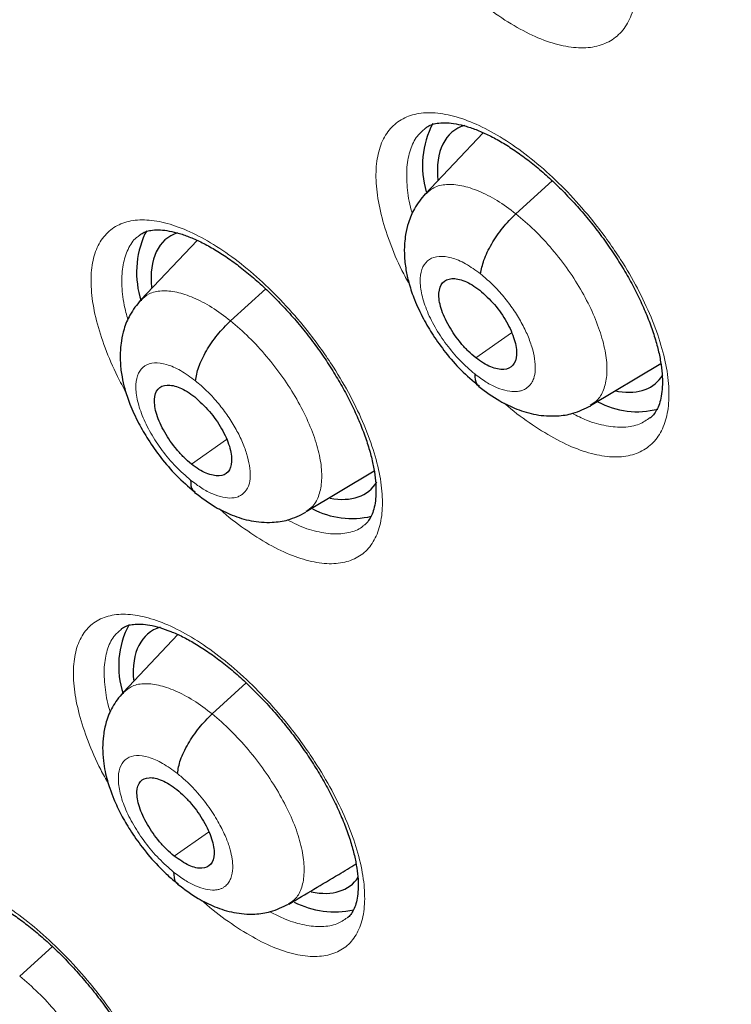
# Model space of a CAD drawing. Header units: millimetres. Extents: x 8 to 2230, y 12 to 2204.
# Tile 114 of 162: x 2044.98 to 2051.57, y 843.9 to 853.03. Entities that reach past the tile are written whole.
import ezdxf

# ---------------------------------------------------------------- set-up
doc = ezdxf.new("R2010")
doc.units = ezdxf.units.MM

msp = doc.modelspace()

# ---------------------------------------------------------------- linework, layer by layer
at = {"color": 7, "linetype": 'Continuous', "lineweight": 30}
for p, q in [((2049.2704, 851.9774), (2048.7333, 851.4102)), ((2046.1537, 851.0686), (2046.1351, 851.0407)), ((2046.6203, 850.9802), (2046.0982, 850.4286)), ((2050.2632, 849.4497), (2050.915, 849.8391)), ((2047.6296, 848.4675), (2048.2594, 848.8439)), ((2046.441, 847.3274), (2045.9333, 846.791)), ((2044.9755, 844.1629), (2045.2784, 844.4373))]:
    msp.add_line(p, q, dxfattribs=at)
at = {"color": 252, "linetype": 'Continuous', "lineweight": 0}
for p, q in [((2049.572, 851.2271), (2049.9087, 851.5321)), ((2046.928, 850.2352), (2047.2543, 850.5308)), ((2049.2006, 849.8928), (2049.5307, 850.1228)), ((2046.5659, 848.9084), (2046.8904, 849.1345)), ((2046.7578, 846.5932), (2047.0741, 846.8798)), ((2046.4069, 845.2755), (2046.7257, 845.4976))]:
    msp.add_line(p, q, dxfattribs=at)
at = {"color": 7, "linetype": 'Continuous', "lineweight": 30}
for centre, radius, start, end in [((2049.5444, 851.6718), 0.8383, 152.01281, 196.7649), ((2046.9218, 850.6849), 0.8634, 155.6682, 197.93637), ((2050.6946, 850.1546), 0.7616, 241.59923, 284.66102), ((2048.0526, 849.1897), 0.7864, 242.30597, 283.41574), ((2046.7036, 847.0383), 0.8112, 151.76534, 198.68582), ((2047.8919, 845.5715), 0.8126, 242.59936, 282.52979)]:
    msp.add_arc(centre, radius, start, end, dxfattribs=at)
for centre, major_axis, ratio, start_param, end_param in [((2049.9224, 850.8183), (-0.9359, 1.17), 0.455938, 6.098985, 6.889635), ((2047.2712, 849.8256), (-0.9382, 1.169), 0.455548, 6.111838, 6.887897), ((2049.9224, 850.8183), (-0.9359, 1.17), 0.455938, 2.679994, 3.305287), ((2049.9224, 850.8183), (-0.9359, 1.17), 0.455938, 2.651765, 2.679994), ((2047.2712, 849.8256), (-0.9382, 1.169), 0.455548, 2.653738, 3.306183), ((2047.1068, 846.173), (-0.9382, 1.1667), 0.456638, 6.105637, 6.871474), ((2047.1068, 846.173), (-0.9382, 1.1667), 0.456638, 2.643388, 3.285943)]:
    msp.add_ellipse(centre, major_axis=major_axis, ratio=ratio, start_param=start_param, end_param=end_param, dxfattribs=at)
for points, knots in [([(2024.7677, 879.8104), (2024.7505, 879.7953), (2024.6254, 879.6846), (2024.4036, 879.465), (2024.1031, 879.1508), (2023.8156, 878.8214), (2023.5398, 878.4787), (2023.2763, 878.1221), (2023.0249, 877.7521), (2022.7859, 877.3686), (2022.5593, 876.9718), (2022.3452, 876.5618), (2022.1439, 876.1388), (2021.9552, 875.7028), (2021.7795, 875.2542), (2021.6167, 874.7931), (2021.467, 874.3196), (2021.3304, 873.834), (2021.207, 873.3364), (2021.0969, 872.8272), (2021.0001, 872.3064), (2020.9166, 871.7745), (2020.8465, 871.2315), (2020.7899, 870.6778), (2020.7467, 870.1135), (2020.7169, 869.5389), (2020.7006, 868.9543), (2020.6978, 868.3599), (2020.7083, 867.7559), (2020.7323, 867.1426), (2020.7696, 866.5203), (2020.8203, 865.8892), (2020.8844, 865.2495), (2020.9617, 864.6015), (2021.0522, 863.9455), (2021.156, 863.2817), (2021.2728, 862.6104), (2021.4028, 861.9318), (2021.5457, 861.2462), (2021.7016, 860.5539), (2021.8704, 859.855), (2022.0519, 859.15), (2022.2462, 858.439), (2022.4531, 857.7224), (2022.6726, 857.0003), (2022.9045, 856.2732), (2023.1488, 855.5411), (2023.4053, 854.8046), (2023.674, 854.0637), (2023.9547, 853.3188), (2024.2473, 852.5702), (2024.5518, 851.8182), (2024.8679, 851.063), (2025.1956, 850.3049), (2025.5347, 849.5443), (2025.8851, 848.7814), (2026.2467, 848.0165), (2026.6192, 847.2499), (2027.0027, 846.482), (2027.3968, 845.7129), (2027.8016, 844.943), (2028.2167, 844.1725), (2028.642, 843.4019), (2029.0774, 842.6313), (2029.5228, 841.8611), (2029.9778, 841.0916), (2030.4424, 840.323), (2030.9164, 839.5557), (2031.3995, 838.7899), (2031.8917, 838.026), (2032.3926, 837.2642), (2032.9022, 836.5049), (2033.4202, 835.7483), (2033.9464, 834.9947), (2034.4805, 834.2444), (2035.0225, 833.4978), (2035.5721, 832.755), (2036.1291, 832.0164), (2036.6932, 831.2823), (2037.2642, 830.5529), (2037.842, 829.8285), (2038.4262, 829.1095), (2039.0168, 828.3961), (2039.6133, 827.6885), (2040.2157, 826.987), (2040.8237, 826.292), (2041.437, 825.6037), (2042.0554, 824.9223), (2042.6787, 824.2481), (2043.3066, 823.5814), (2043.9388, 822.9224), (2044.5753, 822.2714), (2045.2156, 821.6287), (2045.8595, 820.9945), (2046.5069, 820.3689), (2047.1575, 819.7526), (2047.771, 819.1814), (2048.1687, 818.8203), (2048.3476, 818.6579)], [0, 0, 0, 0, 0.001643, 0.011986, 0.022334, 0.032687, 0.04305, 0.053422, 0.063807, 0.074206, 0.084618, 0.095046, 0.105489, 0.115947, 0.126419, 0.136905, 0.147404, 0.157915, 0.168438, 0.17897, 0.18951, 0.200059, 0.210613, 0.221173, 0.231738, 0.242306, 0.252878, 0.263451, 0.274026, 0.284602, 0.295178, 0.305755, 0.316331, 0.326907, 0.337481, 0.348055, 0.358628, 0.3692, 0.37977, 0.390339, 0.400907, 0.411473, 0.422038, 0.432601, 0.443163, 0.453724, 0.464283, 0.474841, 0.485397, 0.495953, 0.506507, 0.51706, 0.527611, 0.538162, 0.548711, 0.55926, 0.569808, 0.580354, 0.5909, 0.601445, 0.611989, 0.622533, 0.633076, 0.643618, 0.654159, 0.6647, 0.675241, 0.685781, 0.69632, 0.706859, 0.717398, 0.727936, 0.738474, 0.749012, 0.75955, 0.770087, 0.780624, 0.791161, 0.801698, 0.812235, 0.822772, 0.833308, 0.843845, 0.854382, 0.864919, 0.875456, 0.885993, 0.896531, 0.907068, 0.917606, 0.928145, 0.938683, 0.949222, 0.959761, 0.970301, 0.980841, 0.991382, 1, 1, 1, 1]), ([(2048.2071, 876.2271), (2048.3197, 876.1618), (2048.6459, 875.9725), (2049.1878, 875.6491), (2049.8334, 875.2529), (2050.481, 874.8436), (2051.1303, 874.4216), (2051.7811, 873.9871), (2052.4332, 873.5403), (2053.0861, 873.0812), (2053.7397, 872.6101), (2054.3938, 872.1273), (2055.0479, 871.6328), (2055.7019, 871.1269), (2056.3555, 870.6098), (2057.0084, 870.0816), (2057.6604, 869.5427), (2058.3111, 868.9932), (2058.9603, 868.4333), (2059.6078, 867.8633), (2060.2533, 867.2834), (2060.8964, 866.6938), (2061.537, 866.0948), (2062.1748, 865.4867), (2062.8095, 864.8696), (2063.4409, 864.2438), (2064.0687, 863.6095), (2064.6926, 862.9671), (2065.3124, 862.3168), (2065.9279, 861.6588), (2066.5387, 860.9935), (2067.1447, 860.321), (2067.7456, 859.6417), (2068.3411, 858.9558), (2068.931, 858.2637), (2069.5151, 857.5655), (2070.0931, 856.8616), (2070.6647, 856.1523), (2071.2299, 855.4378), (2071.7883, 854.7185), (2072.3396, 853.9946), (2072.8838, 853.2665), (2073.4204, 852.5344), (2073.9495, 851.7986), (2074.4706, 851.0594), (2074.9837, 850.3172), (2075.4884, 849.5722), (2075.9847, 848.8247), (2076.4722, 848.0751), (2076.9508, 847.3236), (2077.4204, 846.5706), (2077.8806, 845.8164), (2078.3314, 845.0612), (2078.7725, 844.3054), (2079.2038, 843.5493), (2079.6251, 842.7932), (2080.0362, 842.0374), (2080.437, 841.2822), (2080.8272, 840.528), (2081.2068, 839.7749), (2081.5756, 839.0235), (2081.9335, 838.2739), (2082.2802, 837.5264), (2082.6157, 836.7815), (2082.9398, 836.0393), (2083.2524, 835.3002), (2083.5534, 834.5645), (2083.8426, 833.8325), (2084.12, 833.1045), (2084.3854, 832.3808), (2084.6388, 831.6617), (2084.8799, 830.9474), (2085.1089, 830.2384), (2085.3255, 829.5349), (2085.5296, 828.8371), (2085.7213, 828.1455), (2085.9004, 827.4601), (2086.0669, 826.7815), (2086.2206, 826.1097), (2086.3617, 825.4452), (2086.4899, 824.7881), (2086.6054, 824.1387), (2086.7079, 823.4974), (2086.7976, 822.8644), (2086.8744, 822.2399), (2086.9383, 821.6242), (2086.9892, 821.0176), (2087.0272, 820.4202), (2087.0523, 819.8324), (2087.0645, 819.2544), (2087.0637, 818.6863), (2087.0501, 818.1285), (2087.0236, 817.5811), (2086.9843, 817.0444), (2086.9322, 816.5185), (2086.8673, 816.0036), (2086.7897, 815.5), (2086.6995, 815.0078), (2086.5966, 814.5272), (2086.4812, 814.0583), (2086.3532, 813.6013), (2086.2127, 813.1563), (2086.0598, 812.7235), (2085.8946, 812.3029), (2085.7169, 811.8949), (2085.5269, 811.4993), (2085.3247, 811.1165), (2085.1102, 810.7465), (2084.8835, 810.3894), (2084.6446, 810.0454), (2084.3936, 809.7146), (2084.1305, 809.3973), (2083.8556, 809.0931), (2083.5676, 808.804), (2083.3612, 808.6078), (2083.2475, 808.5121), (2083.2375, 808.5037)], [0, 0, 0, 0, 0.004666, 0.013525, 0.022386, 0.031248, 0.040111, 0.048976, 0.057841, 0.066707, 0.075574, 0.084443, 0.093312, 0.102182, 0.111052, 0.119924, 0.128796, 0.137669, 0.146543, 0.155417, 0.164292, 0.173167, 0.182043, 0.19092, 0.199797, 0.208674, 0.217552, 0.22643, 0.235308, 0.244187, 0.253065, 0.261944, 0.270824, 0.279703, 0.288583, 0.297462, 0.306342, 0.315222, 0.324102, 0.332981, 0.341861, 0.350741, 0.35962, 0.3685, 0.377379, 0.386258, 0.395137, 0.404015, 0.412893, 0.421771, 0.430649, 0.439526, 0.448402, 0.457279, 0.466154, 0.47503, 0.483904, 0.492778, 0.501652, 0.510525, 0.519397, 0.528268, 0.537138, 0.546008, 0.554877, 0.563745, 0.572611, 0.581477, 0.590342, 0.599206, 0.608069, 0.61693, 0.62579, 0.634649, 0.643507, 0.652364, 0.661219, 0.670073, 0.678925, 0.687776, 0.696626, 0.705475, 0.714322, 0.723168, 0.732013, 0.740858, 0.749701, 0.758543, 0.767386, 0.776228, 0.78507, 0.793912, 0.802755, 0.8116, 0.820446, 0.829295, 0.838147, 0.847003, 0.855864, 0.864731, 0.873605, 0.882487, 0.891378, 0.90028, 0.909194, 0.918121, 0.927061, 0.936017, 0.944988, 0.953975, 0.962977, 0.971994, 0.981025, 0.990068, 0.99912, 1, 1, 1, 1]), ([(2037.7032, 862.5993), (2037.6535, 862.5582), (2037.5169, 862.4454), (2037.3064, 862.2453), (2037.0709, 862.0006), (2036.8481, 861.7416), (2036.6375, 861.4693), (2036.4392, 861.1836), (2036.2534, 860.8844), (2036.0804, 860.572), (2035.9201, 860.2464), (2035.773, 859.9076), (2035.6391, 859.5559), (2035.5187, 859.1915), (2035.412, 858.8147), (2035.3191, 858.4257), (2035.2402, 858.0248), (2035.1755, 857.6126), (2035.125, 857.1894), (2035.0888, 856.7557), (2035.0669, 856.3119), (2035.0593, 855.8585), (2035.066, 855.3959), (2035.0868, 854.9246), (2035.1217, 854.4449), (2035.1705, 853.9574), (2035.2333, 853.4624), (2035.3098, 852.9604), (2035.3999, 852.4516), (2035.5034, 851.9365), (2035.6202, 851.4155), (2035.7503, 850.8888), (2035.8933, 850.3569), (2036.0492, 849.8201), (2036.2177, 849.2787), (2036.3989, 848.733), (2036.5923, 848.1836), (2036.798, 847.6307), (2037.0156, 847.0746), (2037.2451, 846.5157), (2037.4863, 845.9545), (2037.7389, 845.3912), (2038.0027, 844.8263), (2038.2776, 844.26), (2038.5634, 843.6929), (2038.8597, 843.1252), (2039.1665, 842.5574), (2039.4834, 841.9898), (2039.8103, 841.4228), (2040.1469, 840.8568), (2040.493, 840.2921), (2040.8483, 839.7293), (2041.2126, 839.1685), (2041.5855, 838.6104), (2041.9669, 838.0551), (2042.3565, 837.5031), (2042.7539, 836.9548), (2043.159, 836.4106), (2043.5714, 835.8708), (2043.9908, 835.3358), (2044.417, 834.806), (2044.8496, 834.2818), (2045.2883, 833.7635), (2045.7329, 833.2515), (2046.183, 832.7461), (2046.6383, 832.2478), (2047.0985, 831.7567), (2047.5633, 831.2734), (2048.0324, 830.7982), (2048.5054, 830.3313), (2048.9821, 829.8732), (2049.462, 829.4238), (2049.9451, 828.9849), (2050.2748, 828.69), (2050.444, 828.5444), (2050.4506, 828.5388)], [0, 0, 0, 0, 0.007463, 0.020506, 0.03356, 0.046643, 0.05977, 0.072957, 0.086215, 0.099556, 0.112985, 0.126509, 0.140128, 0.153841, 0.167644, 0.181532, 0.195495, 0.209524, 0.223611, 0.237745, 0.251917, 0.266118, 0.28034, 0.294576, 0.30882, 0.323068, 0.337314, 0.351556, 0.365791, 0.380017, 0.394234, 0.408441, 0.422636, 0.436821, 0.450994, 0.465157, 0.479309, 0.49345, 0.507582, 0.521704, 0.535816, 0.549921, 0.564017, 0.578106, 0.592188, 0.606263, 0.620332, 0.634395, 0.648454, 0.662507, 0.676557, 0.690603, 0.704645, 0.718684, 0.732721, 0.746755, 0.760788, 0.774819, 0.78885, 0.802879, 0.816909, 0.830938, 0.844968, 0.858999, 0.873031, 0.887064, 0.901099, 0.915136, 0.929176, 0.94322, 0.957266, 0.971317, 0.985371, 0.999431, 1, 1, 1, 1]), ([(2048.7312, 852.0184), (2048.739, 852.025), (2048.7586, 852.0412), (2048.7986, 852.0571), (2048.8572, 852.0698), (2048.9295, 852.0722), (2049.0156, 852.0625), (2049.1111, 852.0399), (2049.2152, 852.0039), (2049.3263, 851.9542), (2049.4424, 851.891), (2049.5616, 851.815), (2049.6831, 851.7267), (2049.8061, 851.6266), (2049.9298, 851.5149), (2050.0524, 851.3929), (2050.1719, 851.2623), (2050.2863, 851.125), (2050.394, 850.9829), (2050.4935, 850.838), (2050.5844, 850.6911), (2050.6665, 850.5432), (2050.739, 850.3956), (2050.8008, 850.2505), (2050.851, 850.1105), (2050.8891, 849.9778), (2050.9148, 849.8548), (2050.9285, 849.7434), (2050.9311, 849.6435), (2050.9237, 849.5556), (2050.9074, 849.4807), (2050.884, 849.4192), (2050.8538, 849.3721), (2050.8326, 849.3458), (2050.8179, 849.3369), (2050.8171, 849.3364)], [0, 0, 0, 0, 0.022, 0.054732, 0.085194, 0.117674, 0.14904, 0.18013, 0.211211, 0.242334, 0.273434, 0.304356, 0.335051, 0.366335, 0.398029, 0.430014, 0.46215, 0.494262, 0.526213, 0.557841, 0.589306, 0.621035, 0.652933, 0.684843, 0.71658, 0.747996, 0.778974, 0.809349, 0.839358, 0.869761, 0.900433, 0.931572, 0.963711, 0.998076, 1, 1, 1, 1]), ([(2048.7313, 851.4119), (2048.6956, 851.368), (2048.6311, 851.2887), (2048.5774, 851.1559), (2048.5511, 851.0464), (2048.5382, 850.9384), (2048.5379, 850.8217), (2048.5537, 850.6974), (2048.5844, 850.5671), (2048.6343, 850.4212), (2048.709, 850.2612), (2048.8071, 850.0959), (2048.9231, 849.9349), (2049.0659, 849.7695), (2049.1733, 849.6781), (2049.2293, 849.6304)], [0, 0, 0, 0, 0.091074, 0.164612, 0.221011, 0.260924, 0.323878, 0.39384, 0.454075, 0.530914, 0.624007, 0.704473, 0.793967, 0.892368, 1, 1, 1, 1]), ([(2049.2457, 850.6692), (2049.2529, 850.7108), (2049.2674, 850.7944), (2049.3443, 850.9475), (2049.4467, 851.1008), (2049.5303, 851.1851), (2049.572, 851.2271)], [0, 0, 0, 0, 0.249155, 0.499815, 0.750598, 1, 1, 1, 1]), ([(2046.086, 851.0284), (2046.0932, 851.0345), (2046.1116, 851.05), (2046.1492, 851.065), (2046.2055, 851.0772), (2046.2756, 851.0794), (2046.3596, 851.0696), (2046.4534, 851.047), (2046.5559, 851.0111), (2046.6656, 850.9615), (2046.7806, 850.8984), (2046.8989, 850.8224), (2047.0197, 850.7342), (2047.142, 850.6342), (2047.2653, 850.5226), (2047.3876, 850.4008), (2047.507, 850.2703), (2047.6216, 850.133), (2047.7297, 849.9909), (2047.8297, 849.846), (2047.9213, 849.6992), (2048.0042, 849.5514), (2048.0777, 849.4038), (2048.1406, 849.2588), (2048.192, 849.1186), (2048.2314, 848.9858), (2048.2586, 848.8627), (2048.2737, 848.7511), (2048.2777, 848.6512), (2048.2717, 848.5634), (2048.2568, 848.4887), (2048.2348, 848.4278), (2048.2065, 848.3812), (2048.1854, 848.3547), (2048.1704, 848.3454), (2048.1683, 848.3441)], [0, 0, 0, 0, 0.021608, 0.054333, 0.084661, 0.117008, 0.148204, 0.179141, 0.210085, 0.241101, 0.272126, 0.302997, 0.333628, 0.364832, 0.396453, 0.428374, 0.460454, 0.49252, 0.524433, 0.556037, 0.587446, 0.619111, 0.65095, 0.682811, 0.714506, 0.745883, 0.776823, 0.807162, 0.837084, 0.867361, 0.897868, 0.928783, 0.960607, 0.994541, 1, 1, 1, 1]), ([(2049.2006, 849.8928), (2049.1771, 849.9127), (2049.1302, 849.9523), (2049.042, 850.0496), (2048.9465, 850.1863), (2048.8708, 850.3539), (2048.8507, 850.4978), (2048.8849, 850.5987), (2048.9725, 850.6368), (2049.0748, 850.6166), (2049.166, 850.5715), (2049.2132, 850.5365), (2049.2368, 850.5189)], [0, 0, 0, 0, 0.062836, 0.125536, 0.250825, 0.375524, 0.500002, 0.624478, 0.749175, 0.874464, 0.937164, 1, 1, 1, 1]), ([(2049.2368, 850.5189), (2049.2836, 850.4768), (2049.3772, 850.3926), (2049.4924, 850.2251), (2049.5661, 850.0586), (2049.5877, 849.9132), (2049.5527, 849.8128), (2049.4654, 849.7741), (2049.3625, 849.7956), (2049.2713, 849.8408), (2049.2242, 849.8755), (2049.2006, 849.8928)], [0, 0, 0, 0, 0.125132, 0.250068, 0.375246, 0.500076, 0.62484, 0.749385, 0.874561, 0.937284, 1, 1, 1, 1]), ([(2046.0961, 850.4272), (2046.0604, 850.3832), (2045.9959, 850.3037), (2045.9427, 850.1702), (2045.9171, 850.0603), (2045.9051, 849.953), (2045.9055, 849.8396), (2045.9207, 849.7203), (2045.9495, 849.5963), (2045.9973, 849.4536), (2046.0702, 849.2942), (2046.1677, 849.1271), (2046.2845, 848.9626), (2046.4293, 848.7925), (2046.5383, 848.6986), (2046.5953, 848.6495)], [0, 0, 0, 0, 0.091569, 0.16547, 0.222096, 0.262094, 0.323812, 0.389461, 0.447155, 0.522873, 0.616197, 0.697661, 0.788828, 0.889519, 1, 1, 1, 1]), ([(2046.6043, 849.6794), (2046.6112, 849.7208), (2046.625, 849.8037), (2046.7011, 849.9563), (2046.803, 850.1092), (2046.8863, 850.1933), (2046.928, 850.2352)], [0, 0, 0, 0, 0.249574, 0.499979, 0.750421, 1, 1, 1, 1]), ([(2049.1921, 849.7429), (2049.1927, 849.7067), (2049.1936, 849.6554), (2049.2248, 849.6378), (2049.234, 849.6327)], [0, 0, 0, 0, 0.706535, 1, 1, 1, 1]), ([(2046.5659, 848.9084), (2046.5425, 848.9283), (2046.4958, 848.9681), (2046.4079, 849.0657), (2046.3124, 849.2024), (2046.2363, 849.3696), (2046.2154, 849.5129), (2046.2484, 849.6128), (2046.3346, 849.6498), (2046.4358, 849.6287), (2046.5264, 849.5831), (2046.5733, 849.5479), (2046.5967, 849.5302)], [0, 0, 0, 0, 0.062836, 0.125538, 0.250828, 0.375525, 0.500001, 0.624477, 0.749172, 0.874463, 0.937164, 1, 1, 1, 1]), ([(2049.2292, 849.6265), (2049.2932, 849.5792), (2049.4079, 849.4945), (2049.5864, 849.4112), (2049.7558, 849.3597), (2049.9418, 849.3477), (2050.1147, 849.3741), (2050.2117, 849.4219), (2050.2655, 849.4485)], [0, 0, 0, 0, 0.195864, 0.350648, 0.523642, 0.696506, 0.831462, 1, 1, 1, 1]), ([(2046.5967, 849.5302), (2046.6433, 849.4878), (2046.7363, 849.403), (2046.8521, 849.236), (2046.9266, 849.0693), (2046.9474, 848.9257), (2046.9141, 848.8259), (2046.8283, 848.788), (2046.7266, 848.8103), (2046.6362, 848.856), (2046.5893, 848.8909), (2046.5659, 848.9084)], [0, 0, 0, 0, 0.12515, 0.250256, 0.375272, 0.500211, 0.625049, 0.749467, 0.874572, 0.937285, 1, 1, 1, 1]), ([(2046.5586, 848.7595), (2046.5595, 848.7234), (2046.5607, 848.6734), (2046.5914, 848.6564), (2046.5999, 848.6517)], [0, 0, 0, 0, 0.722103, 1, 1, 1, 1]), ([(2046.5952, 848.6457), (2046.6586, 848.5982), (2046.7722, 848.5131), (2046.9491, 848.4288), (2047.116, 848.3759), (2047.3017, 848.3618), (2047.4757, 848.3868), (2047.5734, 848.4349), (2047.6278, 848.4616)], [0, 0, 0, 0, 0.195175, 0.349444, 0.521704, 0.69457, 0.83024, 1, 1, 1, 1]), ([(2045.917, 847.3789), (2045.9233, 847.3843), (2045.94, 847.3986), (2045.975, 847.4127), (2046.0293, 847.4246), (2046.0976, 847.4267), (2046.1801, 847.4172), (2046.2726, 847.3949), (2046.374, 847.3594), (2046.4829, 847.3103), (2046.5973, 847.2478), (2046.7154, 847.1724), (2046.836, 847.0848), (2046.9584, 846.9854), (2047.0819, 846.8745), (2047.2046, 846.7534), (2047.3247, 846.6236), (2047.4401, 846.4869), (2047.5492, 846.3455), (2047.6505, 846.2011), (2047.7434, 846.0549), (2047.8277, 845.9077), (2047.9027, 845.7607), (2047.9673, 845.6161), (2048.0205, 845.4763), (2048.0617, 845.3438), (2048.0906, 845.2208), (2048.1075, 845.1094), (2048.1131, 845.0097), (2048.1087, 844.9222), (2048.0954, 844.8478), (2048.0749, 844.7874), (2048.0484, 844.7414), (2048.0279, 844.715), (2048.0131, 844.7055), (2048.0103, 844.7037)], [0, 0, 0, 0, 0.019891, 0.052569, 0.082803, 0.115056, 0.146153, 0.17702, 0.207917, 0.238913, 0.269948, 0.300852, 0.331504, 0.362711, 0.394343, 0.426282, 0.458386, 0.490487, 0.522439, 0.554094, 0.585526, 0.617205, 0.649065, 0.680955, 0.712685, 0.744102, 0.775078, 0.805458, 0.835379, 0.865618, 0.89606, 0.926865, 0.958516, 0.992199, 1, 1, 1, 1]), ([(2045.9312, 846.7895), (2045.8963, 846.7465), (2045.8308, 846.6657), (2045.7761, 846.5265), (2045.7492, 846.3984), (2045.7417, 846.2763), (2045.7484, 846.1658), (2045.765, 846.0643), (2045.7859, 845.9787), (2045.8125, 845.8929), (2045.8518, 845.7888), (2045.9129, 845.6596), (2046.0009, 845.5089), (2046.1142, 845.3474), (2046.2336, 845.208), (2046.3454, 845.0969), (2046.4064, 845.0464), (2046.4379, 845.0203)], [0, 0, 0, 0, 0.08812, 0.165656, 0.232653, 0.289439, 0.350521, 0.401049, 0.44389, 0.480625, 0.533882, 0.612577, 0.68819, 0.777951, 0.881707, 0.938977, 1, 1, 1, 1]), ([(2046.4373, 846.04), (2046.4438, 846.0811), (2046.4568, 846.1632), (2046.5319, 846.3151), (2046.6332, 846.4676), (2046.7163, 846.5514), (2046.7578, 846.5932)], [0, 0, 0, 0, 0.249956, 0.500146, 0.750282, 1, 1, 1, 1]), ([(2046.4069, 845.2755), (2046.3836, 845.2954), (2046.3369, 845.3351), (2046.2487, 845.4325), (2046.1526, 845.5687), (2046.0754, 845.7351), (2046.0532, 845.8774), (2046.085, 845.9762), (2046.1701, 846.0124), (2046.2707, 845.9909), (2046.361, 845.945), (2046.4079, 845.9097), (2046.4313, 845.8921)], [0, 0, 0, 0, 0.062836, 0.125537, 0.250827, 0.375523, 0.499998, 0.624475, 0.749172, 0.874462, 0.937164, 1, 1, 1, 1]), ([(2046.4313, 845.8921), (2046.4546, 845.872), (2046.5013, 845.832), (2046.5894, 845.7349), (2046.6861, 845.5989), (2046.7627, 845.4325), (2046.7852, 845.29), (2046.7536, 845.1904), (2046.6699, 845.1525), (2046.5478, 845.1774), (2046.4539, 845.2428), (2046.4069, 845.2755)], [0, 0, 0, 0, 0.062715, 0.125428, 0.250533, 0.374951, 0.499789, 0.624728, 0.749744, 0.87485, 1, 1, 1, 1]), ([(2047.4696, 844.8304), (2047.6242, 844.9228), (2047.8332, 845.0478), (2048.0384, 845.1704), (2048.0918, 845.2023)], [0, 0, 0, 0, 0.739565, 1, 1, 1, 1]), ([(2046.4013, 845.1278), (2046.4025, 845.0919), (2046.4041, 845.0431), (2046.4344, 845.0267), (2046.4424, 845.0223)], [0, 0, 0, 0, 0.735714, 1, 1, 1, 1]), ([(2046.4379, 845.0165), (2046.5011, 844.9691), (2046.6141, 844.8842), (2046.7903, 844.7996), (2046.9557, 844.7464), (2047.1405, 844.7317), (2047.3136, 844.7565), (2047.4107, 844.8046), (2047.4646, 844.8313)], [0, 0, 0, 0, 0.1956598, 0.3503293, 0.5231425, 0.6955391, 0.8307758, 1, 1, 1, 1]), ([(2044.1322, 844.946), (2044.1377, 844.9508), (2044.1528, 844.964), (2044.1848, 844.9769), (2044.2364, 844.9884), (2044.3023, 844.9904), (2044.3827, 844.9809), (2044.4732, 844.9589), (2044.573, 844.9237), (2044.6805, 844.875), (2044.7939, 844.8128), (2044.9111, 844.7378), (2045.0311, 844.6506), (2045.1531, 844.5517), (2045.2763, 844.4413), (2045.3991, 844.3206), (2045.5194, 844.1912), (2045.6354, 844.0549), (2045.7452, 843.9138), (2045.8475, 843.7697), (2045.9415, 843.6239), (2046.0271, 843.477), (2046.1035, 843.3303), (2046.1697, 843.1859), (2046.2246, 843.0463), (2046.2677, 842.9138), (2046.2985, 842.7907), (2046.3172, 842.6792), (2046.3247, 842.5795), (2046.322, 842.492), (2046.3104, 842.4178), (2046.2917, 842.3578), (2046.2672, 842.3125), (2046.2471, 842.2859), (2046.2325, 842.2761), (2046.2288, 842.2736)], [0, 0, 0, 0, 0.018585, 0.051238, 0.081333, 0.113448, 0.14438, 0.17511, 0.205893, 0.236811, 0.267805, 0.298697, 0.329327, 0.360485, 0.392076, 0.423982, 0.456065, 0.488155, 0.520105, 0.551774, 0.58319, 0.614835, 0.646669, 0.678546, 0.710274, 0.741696, 0.772678, 0.803069, 0.832956, 0.863107, 0.893423, 0.924038, 0.955398, 0.988639, 1, 1, 1, 1])]:
    msp.add_open_spline(points, degree=3, knots=knots, dxfattribs=at)
at = {"color": 252, "linetype": 'Continuous', "lineweight": 0}
for points, knots in [([(2048.2878, 854.3482), (2048.2615, 854.3973), (2048.1869, 854.5364), (2048.094, 854.7634), (2048.0154, 855.0198), (2047.9759, 855.2573), (2047.974, 855.47), (2048.0115, 855.6507), (2048.0857, 855.7957), (2048.1961, 855.8993), (2048.3381, 855.9602), (2048.5089, 855.975), (2048.7026, 855.945), (2048.9145, 855.8692), (2049.1381, 855.7518), (2049.3673, 855.5942), (2049.5955, 855.4025), (2049.8162, 855.1808), (2049.9974, 854.9669), (2050.1405, 854.7739), (2050.2731, 854.5755), (2050.4091, 854.3387), (2050.5345, 854.0688), (2050.6252, 853.8075), (2050.6799, 853.5618), (2050.6956, 853.3394), (2050.6733, 853.1455), (2050.6122, 852.9871), (2050.5156, 852.867), (2050.3846, 852.7903), (2050.2245, 852.7575), (2050.0385, 852.7714), (2049.8329, 852.8293), (2049.6129, 852.9326), (2049.3905, 853.0695), (2049.2439, 853.189), (2049.1734, 853.2464)], [0, 0, 0, 0, 0.016662, 0.047232, 0.077801, 0.108374, 0.138947, 0.169517, 0.200088, 0.230653, 0.261218, 0.291775, 0.322333, 0.352884, 0.383435, 0.413985, 0.444535, 0.475088, 0.505641, 0.524719, 0.543797, 0.574369, 0.604941, 0.635512, 0.666084, 0.696657, 0.727229, 0.757799, 0.788368, 0.818931, 0.849493, 0.880048, 0.910603, 0.941153, 0.971704, 1, 1, 1, 1]), ([(2048.5853, 850.5729), (2048.562, 850.6159), (2048.49, 850.7485), (2048.3983, 850.9685), (2048.3178, 851.2235), (2048.2764, 851.4595), (2048.2725, 851.6707), (2048.308, 851.85), (2048.3804, 851.9936), (2048.4892, 852.096), (2048.6297, 852.1559), (2048.7992, 852.1698), (2048.992, 852.1392), (2049.2033, 852.0631), (2049.4266, 851.9455), (2049.6558, 851.788), (2049.8845, 851.5966), (2050.1058, 851.3754), (2050.288, 851.1622), (2050.432, 850.9698), (2050.5656, 850.7722), (2050.7029, 850.5364), (2050.83, 850.2679), (2050.9225, 850.0081), (2050.9791, 849.7638), (2050.9967, 849.5429), (2050.9764, 849.3505), (2050.9172, 849.1934), (2050.8223, 849.0746), (2050.6929, 848.999), (2050.5341, 848.9671), (2050.3491, 848.9816), (2050.1444, 849.0404), (2049.9246, 849.1425), (2049.6975, 849.2878), (2049.5417, 849.4015), (2049.4661, 849.4724), (2049.465, 849.4734)], [0, 0, 0, 0, 0.014654, 0.045199, 0.075744, 0.10629, 0.136835, 0.167379, 0.197922, 0.228463, 0.259003, 0.289541, 0.320078, 0.350614, 0.38115, 0.411686, 0.442222, 0.472761, 0.5033, 0.522373, 0.541446, 0.571991, 0.602537, 0.633082, 0.663627, 0.694173, 0.724718, 0.75526, 0.785803, 0.816342, 0.846882, 0.877419, 0.907955, 0.938491, 0.969027, 0.999564, 1, 1, 1, 1]), ([(2048.7332, 852.0167), (2048.7072, 851.9953), (2048.6471, 851.9457), (2048.5901, 851.824), (2048.5566, 851.6647), (2048.5625, 851.4741), (2048.5821, 851.3264), (2048.6095, 851.2399), (2048.6128, 851.2293)], [0, 0, 0, 0, 0.1548865, 0.3590622, 0.563238, 0.7674277, 0.9716176, 1, 1, 1, 1]), ([(2048.7349, 851.4082), (2048.7593, 851.4306), (2048.8116, 851.4784), (2048.9266, 851.5044), (2049.0676, 851.4934), (2049.2265, 851.4421), (2049.3968, 851.3564), (2049.5136, 851.2702), (2049.572, 851.2271)], [0, 0, 0, 0, 0.148902, 0.318738, 0.488829, 0.659276, 0.829701, 1, 1, 1, 1]), ([(2049.572, 851.2271), (2049.63, 851.1779), (2049.7461, 851.0795), (2049.9109, 850.8999), (2050.0613, 850.7061), (2050.1907, 850.5018), (2050.2936, 850.296), (2050.368, 850.0962), (2050.4114, 849.9097), (2050.4215, 849.7433), (2050.3945, 849.6067), (2050.3419, 849.506), (2050.2855, 849.4691), (2050.2607, 849.4529)], [0, 0, 0, 0, 0.09289, 0.185758, 0.278522, 0.371133, 0.463873, 0.556799, 0.649636, 0.742193, 0.834715, 0.927414, 1, 1, 1, 1]), ([(2045.9603, 849.5721), (2045.9335, 849.6212), (2045.8578, 849.7599), (2045.7624, 849.9855), (2045.6809, 850.2396), (2045.638, 850.4746), (2045.6324, 850.6846), (2045.6661, 850.8626), (2045.7365, 851.0048), (2045.8431, 851.1056), (2045.9815, 851.164), (2046.1489, 851.1765), (2046.3397, 851.1445), (2046.5491, 851.0671), (2046.7708, 850.9483), (2046.9986, 850.7897), (2047.2262, 850.5975), (2047.4468, 850.3757), (2047.6286, 850.1622), (2047.7725, 849.9697), (2047.9062, 849.772), (2048.0438, 849.5364), (2048.1716, 849.2684), (2048.2651, 849.0093), (2048.3231, 848.766), (2048.3423, 848.5462), (2048.3238, 848.3552), (2048.2665, 848.1995), (2048.1737, 848.0821), (2048.0464, 848.0081), (2047.8898, 847.9777), (2047.7069, 847.9936), (2047.504, 848.0537), (2047.286, 848.1571), (2047.0603, 848.3034), (2046.9043, 848.4188), (2046.8277, 848.4911), (2046.8255, 848.4932)], [0, 0, 0, 0, 0.016711, 0.047177, 0.077643, 0.108106, 0.138569, 0.169028, 0.199488, 0.229946, 0.260404, 0.290862, 0.32132, 0.351781, 0.382241, 0.412704, 0.443168, 0.473634, 0.504101, 0.523133, 0.542166, 0.57263, 0.603094, 0.633558, 0.664023, 0.694484, 0.724946, 0.755405, 0.785864, 0.816322, 0.84678, 0.877238, 0.907697, 0.938158, 0.96862, 0.999084, 1, 1, 1, 1]), ([(2046.0874, 851.0259), (2046.0774, 851.0198), (2046.0302, 850.991), (2045.976, 850.9008), (2045.9275, 850.7593), (2045.9175, 850.583), (2045.9329, 850.4106), (2045.966, 850.2911), (2045.9786, 850.2455)], [0, 0, 0, 0, 0.0550696, 0.2598421, 0.4646147, 0.6693799, 0.8741452, 1, 1, 1, 1]), ([(2049.1921, 849.7429), (2049.1458, 849.7829), (2049.0532, 849.8628), (2048.926, 850.0144), (2048.8188, 850.1769), (2048.7387, 850.342), (2048.6915, 850.4976), (2048.6801, 850.6334), (2048.7055, 850.7401), (2048.7658, 850.8104), (2048.857, 850.8396), (2048.9729, 850.825), (2049.1057, 850.7706), (2049.199, 850.703), (2049.2457, 850.6692)], [0, 0, 0, 0, 0.083333, 0.166663, 0.249999, 0.333333, 0.416667, 0.499996, 0.583328, 0.666661, 0.749995, 0.833329, 0.916663, 1, 1, 1, 1]), ([(2049.2457, 850.6692), (2049.2805, 850.6399), (2049.3501, 850.5816), (2049.4489, 850.4739), (2049.5386, 850.3578), (2049.6163, 850.2357), (2049.6785, 850.1125), (2049.7227, 849.993), (2049.7483, 849.8812), (2049.755, 849.7808), (2049.7429, 849.7088), (2049.7248, 849.6707), (2049.7136, 849.654), (2049.7075, 849.6459), (2049.7026, 849.6404), (2049.6961, 849.6332), (2049.6838, 849.6204), (2049.6605, 849.6031), (2049.6307, 849.5896), (2049.6019, 849.5824), (2049.5593, 849.5772), (2049.4943, 849.5821), (2049.3993, 849.6123), (2049.2972, 849.6639), (2049.2271, 849.7166), (2049.1921, 849.7429)], [0, 0, 0, 0, 0.062595, 0.124977, 0.187335, 0.249628, 0.311862, 0.374265, 0.436879, 0.49953, 0.562173, 0.597216, 0.606393, 0.615567, 0.624736, 0.626485, 0.642139, 0.673407, 0.70653, 0.730892, 0.749877, 0.812377, 0.874896, 0.93737, 1, 1, 1, 1]), ([(2046.1, 850.4261), (2046.1234, 850.4476), (2046.1743, 850.4942), (2046.2875, 850.5184), (2046.4269, 850.5067), (2046.5844, 850.4542), (2046.7536, 850.3669), (2046.8698, 850.2791), (2046.928, 850.2352)], [0, 0, 0, 0, 0.145873, 0.316628, 0.487403, 0.658241, 0.829007, 1, 1, 1, 1]), ([(2046.928, 850.2352), (2046.9857, 850.1858), (2047.1012, 850.0869), (2047.2656, 849.9067), (2047.4161, 849.7124), (2047.5466, 849.5081), (2047.6511, 849.3024), (2047.7268, 849.1029), (2047.7696, 848.9178), (2047.7782, 848.7541), (2047.7526, 848.6187), (2047.7035, 848.5198), (2047.6493, 848.4857), (2047.6265, 848.4714)], [0, 0, 0, 0, 0.093341, 0.186732, 0.280117, 0.37338, 0.466644, 0.559908, 0.653093, 0.746346, 0.839593, 0.932581, 1, 1, 1, 1]), ([(2046.5586, 848.7595), (2046.5126, 848.7996), (2046.4204, 848.8799), (2046.2936, 849.0318), (2046.1863, 849.1943), (2046.1059, 849.3591), (2046.058, 849.5142), (2046.0457, 849.6492), (2046.0699, 849.7551), (2046.129, 849.8243), (2046.2189, 849.8524), (2046.3336, 849.8368), (2046.4652, 849.7815), (2046.5579, 849.7134), (2046.6043, 849.6794)], [0, 0, 0, 0, 0.0833358, 0.1666699, 0.2500028, 0.3333353, 0.4166649, 0.5000005, 0.5833329, 0.6666649, 0.7499974, 0.8333302, 0.9166642, 1, 1, 1, 1]), ([(2046.6043, 849.6794), (2046.639, 849.6501), (2046.7082, 849.5914), (2046.8066, 849.4835), (2046.8963, 849.3672), (2046.974, 849.2452), (2047.0364, 849.1222), (2047.081, 849.003), (2047.1072, 848.8917), (2047.1146, 848.7918), (2047.1032, 848.7204), (2047.0856, 848.6827), (2047.0747, 848.6662), (2047.0687, 848.6582), (2047.0638, 848.6528), (2047.0574, 848.6456), (2047.0453, 848.633), (2047.0224, 848.6161), (2046.993, 848.6029), (2046.9647, 848.5961), (2046.9227, 848.5914), (2046.8585, 848.5968), (2046.7645, 848.6278), (2046.6631, 848.68), (2046.5935, 848.733), (2046.5586, 848.7595)], [0, 0, 0, 0, 0.062595, 0.124976, 0.187335, 0.249628, 0.311862, 0.374265, 0.43688, 0.499533, 0.562175, 0.597218, 0.606395, 0.615568, 0.624738, 0.626629, 0.642467, 0.673552, 0.706701, 0.731104, 0.749877, 0.812378, 0.874896, 0.937371, 1, 1, 1, 1]), ([(2050.0937, 849.3773), (2050.1383, 849.3552), (2050.2487, 849.3003), (2050.4114, 849.257), (2050.5765, 849.2437), (2050.7151, 849.2687), (2050.7839, 849.3159), (2050.8162, 849.3381)], [0, 0, 0, 0, 0.1487037, 0.3680233, 0.587343, 0.8066829, 1, 1, 1, 1]), ([(2047.4578, 848.3909), (2047.4863, 848.3756), (2047.5806, 848.325), (2047.7293, 848.2787), (2047.898, 848.2532), (2048.0416, 848.2737), (2048.1318, 848.3061), (2048.1644, 848.3416), (2048.1673, 848.3447)], [0, 0, 0, 0, 0.095676, 0.316373, 0.537045, 0.757716, 0.978359, 1, 1, 1, 1]), ([(2045.7966, 845.9464), (2045.7725, 845.9899), (2045.6992, 846.1225), (2045.6047, 846.3416), (2045.521, 846.5943), (2045.4759, 846.8278), (2045.468, 847.0364), (2045.4994, 847.2129), (2045.5675, 847.3538), (2045.672, 847.4535), (2045.8085, 847.5109), (2045.9743, 847.5225), (2046.1637, 847.4898), (2046.3722, 847.412), (2046.5932, 847.293), (2046.8209, 847.1345), (2047.0485, 846.9426), (2047.2697, 846.7213), (2047.4523, 846.5084), (2047.5971, 846.3165), (2047.7317, 846.1196), (2047.8707, 845.8851), (2048.0004, 845.6184), (2048.0959, 845.3607), (2048.1561, 845.1189), (2048.1776, 844.9006), (2048.1614, 844.7109), (2048.1064, 844.5566), (2048.0157, 844.4405), (2047.8905, 844.3675), (2047.7356, 844.338), (2047.5541, 844.3546), (2047.3524, 844.4152), (2047.1351, 844.519), (2046.9098, 844.665), (2046.7496, 844.7842), (2046.6689, 844.8605), (2046.6625, 844.8665)], [0, 0, 0, 0, 0.014864, 0.045329, 0.075793, 0.106256, 0.136719, 0.167182, 0.197644, 0.228109, 0.258574, 0.289042, 0.319509, 0.34998, 0.380451, 0.410923, 0.441396, 0.471867, 0.502339, 0.521373, 0.540407, 0.57087, 0.601334, 0.631798, 0.662261, 0.692724, 0.723186, 0.753649, 0.784112, 0.814578, 0.845043, 0.875512, 0.905981, 0.936453, 0.966924, 0.997396, 1, 1, 1, 1]), ([(2045.9189, 847.3772), (2045.8937, 847.3563), (2045.8357, 847.308), (2045.7824, 847.1885), (2045.753, 847.032), (2045.763, 846.844), (2045.7845, 846.7004), (2045.8123, 846.6171), (2045.815, 846.6089)], [0, 0, 0, 0, 0.157407, 0.362487, 0.567567, 0.772647, 0.977727, 1, 1, 1, 1]), ([(2045.9352, 846.7884), (2045.958, 846.8094), (2046.0079, 846.8551), (2046.1197, 846.8783), (2046.258, 846.8658), (2046.4148, 846.8127), (2046.5835, 846.725), (2046.6996, 846.6372), (2046.7578, 846.5932)], [0, 0, 0, 0, 0.144964, 0.315901, 0.486859, 0.657878, 0.828825, 1, 1, 1, 1]), ([(2046.7578, 846.5932), (2046.8154, 846.5438), (2046.9306, 846.4448), (2047.0946, 846.2641), (2047.2446, 846.07), (2047.3756, 845.8669), (2047.4828, 845.6627), (2047.5602, 845.4648), (2047.6043, 845.2814), (2047.6159, 845.1181), (2047.5935, 844.9823), (2047.5447, 844.8837), (2047.4905, 844.8489), (2047.467, 844.8339)], [0, 0, 0, 0, 0.0929308, 0.1858595, 0.2789781, 0.3720462, 0.464797, 0.5573407, 0.6501377, 0.7431936, 0.8362548, 0.9292482, 1, 1, 1, 1]), ([(2046.4013, 845.1278), (2046.3552, 845.1679), (2046.263, 845.2481), (2046.1356, 845.3997), (2046.0275, 845.5615), (2045.9462, 845.7255), (2045.897, 845.8797), (2045.8835, 846.0137), (2045.9065, 846.1185), (2045.9644, 846.1868), (2046.0534, 846.2142), (2046.1672, 846.1979), (2046.2983, 846.1422), (2046.391, 846.0741), (2046.4373, 846.04)], [0, 0, 0, 0, 0.083336, 0.16667, 0.250003, 0.333335, 0.416667, 0.499999, 0.583335, 0.666665, 0.749997, 0.83333, 0.916664, 1, 1, 1, 1]), ([(2046.4373, 846.04), (2046.4641, 846.0177), (2046.5162, 845.9743), (2046.6123, 845.8767), (2046.7157, 845.7507), (2046.8121, 845.6024), (2046.8786, 845.4708), (2046.9196, 845.3612), (2046.9383, 845.2855), (2046.9458, 845.2364), (2046.9486, 845.2064), (2046.9495, 845.181), (2046.9492, 845.1621), (2046.9478, 845.1404), (2046.9436, 845.1088), (2046.9325, 845.0699), (2046.9127, 845.031), (2046.8899, 845.0042), (2046.8649, 844.9854), (2046.8416, 844.9732), (2046.8137, 844.9644), (2046.768, 844.9583), (2046.6997, 844.9647), (2046.6057, 844.9965), (2046.5049, 845.0491), (2046.4358, 845.1016), (2046.4013, 845.1278)], [0, 0, 0, 0, 0.0482233, 0.0940494, 0.1788278, 0.2547327, 0.3216957, 0.3797373, 0.4287829, 0.4499546, 0.4688966, 0.4856122, 0.5000982, 0.5077722, 0.531951, 0.5713349, 0.606026, 0.6473932, 0.6705684, 0.6953884, 0.7218585, 0.75, 0.8130579, 0.875731, 0.9379802, 1, 1, 1, 1]), ([(2044.0307, 843.5132), (2044.0047, 843.5596), (2043.929, 843.695), (2043.8317, 843.9162), (2043.7462, 844.1676), (2043.6991, 844.3997), (2043.6889, 844.6067), (2043.7179, 844.7816), (2043.7836, 844.9209), (2043.8856, 845.019), (2044.0197, 845.0749), (2044.1834, 845.085), (2044.3708, 845.0511), (2044.5776, 844.9721), (2044.7972, 844.8522), (2045.0238, 844.693), (2045.2508, 844.5006), (2045.4717, 844.2792), (2045.6544, 844.0664), (2045.7996, 843.8748), (2045.9347, 843.6783), (2046.0746, 843.4444), (2046.2056, 843.1787), (2046.3028, 842.9223), (2046.3649, 842.6818), (2046.3886, 842.465), (2046.3748, 842.2769), (2046.3223, 842.1242), (2046.2341, 842.0097), (2046.1112, 841.9383), (2045.9585, 841.9103), (2045.7792, 841.9282), (2045.5792, 841.99), (2045.3635, 842.0949), (2045.1392, 842.2415), (2044.976, 842.3644), (2044.8918, 842.4445), (2044.8818, 842.454)], [0, 0, 0, 0, 0.015889, 0.046266, 0.076644, 0.107022, 0.1374, 0.167783, 0.198166, 0.228556, 0.258946, 0.289343, 0.31974, 0.350141, 0.380541, 0.410939, 0.441338, 0.47173, 0.502122, 0.521103, 0.540083, 0.570461, 0.600839, 0.631216, 0.661594, 0.691973, 0.722352, 0.752737, 0.783122, 0.813515, 0.843907, 0.874306, 0.904704, 0.935104, 0.965505, 0.995901, 1, 1, 1, 1]), ([(2047.2926, 844.7602), (2047.3406, 844.7356), (2047.4535, 844.6778), (2047.6171, 844.6314), (2047.7787, 844.6161), (2047.9131, 844.6385), (2047.979, 844.6838), (2048.0097, 844.7049)], [0, 0, 0, 0, 0.1598839, 0.3769357, 0.5939875, 0.8110145, 1, 1, 1, 1]), ([(2044.9755, 844.1629), (2045.0333, 844.1136), (2045.1487, 844.0151), (2045.3138, 843.835), (2045.4651, 843.6413), (2045.5972, 843.4381), (2045.7041, 843.2338), (2045.7821, 843.0363), (2045.827, 842.8539), (2045.8392, 842.6923), (2045.8178, 842.5583), (2045.7712, 842.4596), (2045.7177, 842.4253), (2045.6944, 842.4104)], [0, 0, 0, 0, 0.092999, 0.185874, 0.278789, 0.371669, 0.464539, 0.557328, 0.650068, 0.742932, 0.835796, 0.928539, 1, 1, 1, 1])]:
    msp.add_open_spline(points, degree=3, knots=knots, dxfattribs=at)

doc.saveas('drawing.dxf')
